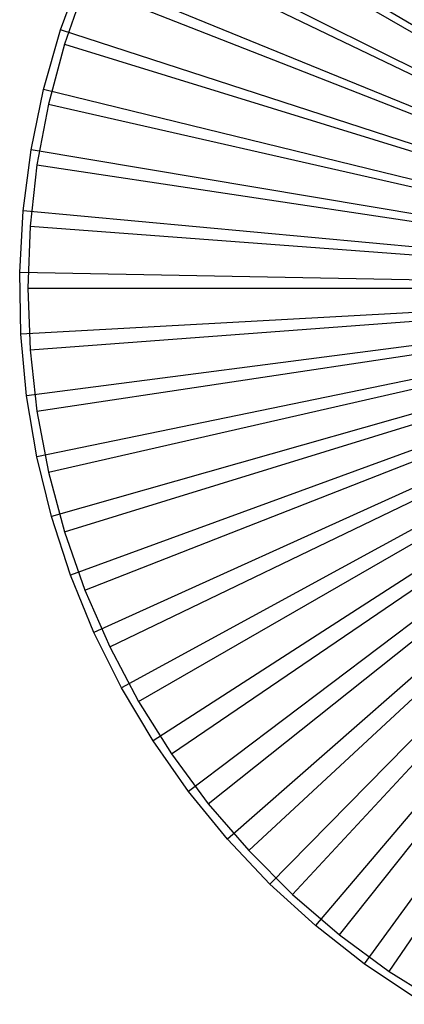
# Model space of a CAD drawing. Extents: x 0.1 to 20.1, y -10 to 10.
# Tile 1 of 127: x 0.1 to 4.7, y -8.6 to 3.2. Entities that reach past the tile are written whole.
import ezdxf

# ---------------------------------------------------------------- set-up
doc = ezdxf.new("R2010")
doc.units = 0
doc.header["$LTSCALE"] = 2.54
doc.layers.get('0').update_dxf_attribs({"linetype": 'CONTINUOUS'})

# ---------------------------------------------------------------- blocks, each defined once
blk = doc.blocks.new('DROPS_COLOR_E_STL')
at = {"color": 0}
for p, q in [((9.326, 0.46, 14.696), (1.502, 5.106, 1.7)), ((9.326, 0.46, 14.696), (1.502, 5.106, 1.7)), ((1.524, 4.951, 1.7), (9.357, 0.429, 14.616)), ((1.524, 4.951, 1.7), (9.357, 0.429, 14.616)), ((9.294, 0.401, 14.696), (1.148, 4.457, 1.7)), ((9.294, 0.401, 14.696), (1.148, 4.457, 1.7)), ((1.178, 4.296, 1.7), (9.327, 0.372, 14.616)), ((1.178, 4.296, 1.7), (9.327, 0.372, 14.616)), ((0.589, 3.09, 1.7), (0.844, 3.784, 1.7)), ((0.589, 3.09, 1.7), (0.844, 3.784, 1.7)), ((9.267, 0.341, 14.696), (0.844, 3.784, 1.7)), ((9.267, 0.341, 14.696), (0.844, 3.784, 1.7)), ((0.882, 3.618, 1.7), (0.638, 2.919, 1.7)), ((0.882, 3.618, 1.7), (0.638, 2.919, 1.7)), ((0.882, 3.618, 1.7), (9.301, 0.314, 14.616)), ((0.882, 3.618, 1.7), (9.301, 0.314, 14.616)), ((0.387, 2.379, 1.7), (0.589, 3.09, 1.7)), ((0.387, 2.379, 1.7), (0.589, 3.09, 1.7)), ((9.244, 0.278, 14.696), (0.589, 3.09, 1.7)), ((9.244, 0.278, 14.696), (0.589, 3.09, 1.7)), ((0.638, 2.919, 1.7), (0.446, 2.203, 1.7)), ((0.638, 2.919, 1.7), (0.446, 2.203, 1.7)), ((0.638, 2.919, 1.7), (9.28, 0.253, 14.616)), ((0.638, 2.919, 1.7), (9.28, 0.253, 14.616)), ((0.238, 1.656, 1.7), (0.387, 2.379, 1.7)), ((0.238, 1.656, 1.7), (0.387, 2.379, 1.7)), ((9.226, 0.214, 14.696), (0.387, 2.379, 1.7)), ((9.226, 0.214, 14.696), (0.387, 2.379, 1.7)), ((0.446, 2.203, 1.7), (0.308, 1.476, 1.7)), ((0.446, 2.203, 1.7), (0.308, 1.476, 1.7)), ((0.446, 2.203, 1.7), (9.263, 0.191, 14.616)), ((0.446, 2.203, 1.7), (9.263, 0.191, 14.616)), ((0.143, 0.923, 1.7), (0.238, 1.656, 1.7)), ((0.143, 0.923, 1.7), (0.238, 1.656, 1.7)), ((9.212, 0.149, 14.696), (0.238, 1.656, 1.7)), ((9.212, 0.149, 14.696), (0.238, 1.656, 1.7)), ((0.308, 1.476, 1.7), (0.225, 0.74, 1.7)), ((0.308, 1.476, 1.7), (0.225, 0.74, 1.7)), ((0.308, 1.476, 1.7), (9.251, 0.128, 14.616)), ((0.308, 1.476, 1.7), (9.251, 0.128, 14.616)), ((0.102, 0.185, 1.7), (0.143, 0.923, 1.7)), ((0.102, 0.185, 1.7), (0.143, 0.923, 1.7)), ((9.204, 0.083, 14.696), (0.143, 0.923, 1.7)), ((9.204, 0.083, 14.696), (0.143, 0.923, 1.7)), ((0.225, 0.74, 1.7), (0.198, 0, 1.7)), ((0.225, 0.74, 1.7), (0.198, 0, 1.7)), ((0.225, 0.74, 1.7), (9.244, 0.064, 14.616)), ((0.225, 0.74, 1.7), (9.244, 0.064, 14.616)), ((0.115, -0.554, 1.7), (0.102, 0.185, 1.7)), ((9.2, 0.017, 14.696), (0.102, 0.185, 1.7)), ((0.115, -0.554, 1.7), (0.102, 0.185, 1.7)), ((9.2, 0.017, 14.696), (0.102, 0.185, 1.7)), ((9.201, -0.05, 14.696), (0.115, -0.554, 1.7)), ((9.201, -0.05, 14.696), (0.115, -0.554, 1.7)), ((9.208, -0.116, 14.696), (0.184, -1.29, 1.7)), ((9.208, -0.116, 14.696), (0.184, -1.29, 1.7)), ((0.198, 0, 1.7), (0.225, -0.74, 1.7)), ((0.198, 0, 1.7), (0.225, -0.74, 1.7)), ((0.198, 0, 1.7), (9.242, 0, 14.616)), ((0.198, 0, 1.7), (9.242, 0, 14.616)), ((0.225, -0.74, 1.7), (9.244, -0.064, 14.616)), ((0.225, -0.74, 1.7), (9.244, -0.064, 14.616)), ((9.219, -0.182, 14.696), (0.306, -2.019, 1.7)), ((9.219, -0.182, 14.696), (0.306, -2.019, 1.7)), ((0.308, -1.476, 1.7), (9.251, -0.128, 14.616)), ((0.308, -1.476, 1.7), (9.251, -0.128, 14.616)), ((0.446, -2.203, 1.7), (9.263, -0.191, 14.616)), ((0.446, -2.203, 1.7), (9.263, -0.191, 14.616)), ((9.234, -0.246, 14.696), (0.482, -2.737, 1.7)), ((9.234, -0.246, 14.696), (0.482, -2.737, 1.7)), ((0.638, -2.919, 1.7), (9.28, -0.253, 14.616)), ((0.638, -2.919, 1.7), (9.28, -0.253, 14.616)), ((9.255, -0.31, 14.696), (0.71, -3.439, 1.7)), ((9.255, -0.31, 14.696), (0.71, -3.439, 1.7)), ((0.882, -3.618, 1.7), (9.301, -0.314, 14.616)), ((0.882, -3.618, 1.7), (9.301, -0.314, 14.616)), ((9.28, -0.371, 14.696), (0.99, -4.124, 1.7)), ((9.28, -0.371, 14.696), (0.99, -4.124, 1.7)), ((1.178, -4.296, 1.7), (9.327, -0.372, 14.616)), ((1.178, -4.296, 1.7), (9.327, -0.372, 14.616)), ((9.31, -0.431, 14.696), (1.319, -4.785, 1.7)), ((9.31, -0.431, 14.696), (1.319, -4.785, 1.7)), ((1.524, -4.951, 1.7), (9.357, -0.429, 14.616)), ((1.524, -4.951, 1.7), (9.357, -0.429, 14.616)), ((0.184, -1.29, 1.7), (0.115, -0.554, 1.7)), ((0.184, -1.29, 1.7), (0.115, -0.554, 1.7)), ((9.344, -0.488, 14.696), (1.697, -5.421, 1.7)), ((9.344, -0.488, 14.696), (1.697, -5.421, 1.7)), ((1.918, -5.578, 1.7), (9.391, -0.484, 14.616)), ((1.918, -5.578, 1.7), (9.391, -0.484, 14.616)), ((9.382, -0.542, 14.696), (2.12, -6.026, 1.7)), ((9.382, -0.542, 14.696), (2.12, -6.026, 1.7)), ((2.358, -6.174, 1.7), (9.429, -0.535, 14.616)), ((2.358, -6.174, 1.7), (9.429, -0.535, 14.616)), ((2.841, -6.735, 1.7), (9.471, -0.584, 14.616)), ((2.841, -6.735, 1.7), (9.471, -0.584, 14.616)), ((9.424, -0.594, 14.696), (2.587, -6.599, 1.7)), ((9.424, -0.594, 14.696), (2.587, -6.599, 1.7)), ((9.47, -0.642, 14.696), (3.095, -7.136, 1.7)), ((9.47, -0.642, 14.696), (3.095, -7.136, 1.7)), ((3.365, -7.259, 1.7), (9.516, -0.629, 14.616)), ((3.365, -7.259, 1.7), (9.516, -0.629, 14.616)), ((9.519, -0.687, 14.696), (3.641, -7.634, 1.7)), ((9.519, -0.687, 14.696), (3.641, -7.634, 1.7)), ((3.926, -7.742, 1.7), (9.565, -0.671, 14.616)), ((3.926, -7.742, 1.7), (9.565, -0.671, 14.616)), ((0.225, -0.74, 1.7), (0.308, -1.476, 1.7)), ((0.225, -0.74, 1.7), (0.308, -1.476, 1.7)), ((9.571, -0.728, 14.696), (4.222, -8.09, 1.7)), ((9.571, -0.728, 14.696), (4.222, -8.09, 1.7)), ((4.522, -8.182, 1.7), (9.616, -0.709, 14.616)), ((4.522, -8.182, 1.7), (9.616, -0.709, 14.616)), ((0.306, -2.019, 1.7), (0.184, -1.29, 1.7)), ((0.306, -2.019, 1.7), (0.184, -1.29, 1.7)), ((0.308, -1.476, 1.7), (0.446, -2.203, 1.7)), ((0.308, -1.476, 1.7), (0.446, -2.203, 1.7)), ((0.482, -2.737, 1.7), (0.306, -2.019, 1.7)), ((0.482, -2.737, 1.7), (0.306, -2.019, 1.7)), ((0.446, -2.203, 1.7), (0.638, -2.919, 1.7)), ((0.446, -2.203, 1.7), (0.638, -2.919, 1.7)), ((0.71, -3.439, 1.7), (0.482, -2.737, 1.7)), ((0.71, -3.439, 1.7), (0.482, -2.737, 1.7)), ((0.638, -2.919, 1.7), (0.882, -3.618, 1.7)), ((0.638, -2.919, 1.7), (0.882, -3.618, 1.7)), ((0.99, -4.124, 1.7), (0.71, -3.439, 1.7)), ((0.99, -4.124, 1.7), (0.71, -3.439, 1.7)), ((0.882, -3.618, 1.7), (1.178, -4.296, 1.7)), ((0.882, -3.618, 1.7), (1.178, -4.296, 1.7)), ((1.319, -4.785, 1.7), (0.99, -4.124, 1.7)), ((1.319, -4.785, 1.7), (0.99, -4.124, 1.7)), ((1.178, -4.296, 1.7), (1.524, -4.951, 1.7)), ((1.178, -4.296, 1.7), (1.524, -4.951, 1.7)), ((1.697, -5.421, 1.7), (1.319, -4.785, 1.7)), ((1.697, -5.421, 1.7), (1.319, -4.785, 1.7)), ((1.524, -4.951, 1.7), (1.918, -5.578, 1.7)), ((1.524, -4.951, 1.7), (1.918, -5.578, 1.7)), ((2.12, -6.026, 1.7), (1.697, -5.421, 1.7)), ((2.12, -6.026, 1.7), (1.697, -5.421, 1.7)), ((1.918, -5.578, 1.7), (2.358, -6.174, 1.7)), ((1.918, -5.578, 1.7), (2.358, -6.174, 1.7)), ((2.587, -6.599, 1.7), (2.12, -6.026, 1.7)), ((2.587, -6.599, 1.7), (2.12, -6.026, 1.7)), ((2.358, -6.174, 1.7), (2.841, -6.735, 1.7)), ((2.358, -6.174, 1.7), (2.841, -6.735, 1.7)), ((3.095, -7.136, 1.7), (2.587, -6.599, 1.7)), ((3.095, -7.136, 1.7), (2.587, -6.599, 1.7)), ((2.841, -6.735, 1.7), (3.365, -7.259, 1.7)), ((2.841, -6.735, 1.7), (3.365, -7.259, 1.7)), ((3.641, -7.634, 1.7), (3.095, -7.136, 1.7)), ((3.641, -7.634, 1.7), (3.095, -7.136, 1.7)), ((3.365, -7.259, 1.7), (3.926, -7.742, 1.7)), ((3.365, -7.259, 1.7), (3.926, -7.742, 1.7)), ((4.222, -8.09, 1.7), (3.641, -7.634, 1.7)), ((4.222, -8.09, 1.7), (3.641, -7.634, 1.7)), ((3.926, -7.742, 1.7), (4.522, -8.182, 1.7)), ((3.926, -7.742, 1.7), (4.522, -8.182, 1.7)), ((4.836, -8.502, 1.7), (4.222, -8.09, 1.7)), ((4.836, -8.502, 1.7), (4.222, -8.09, 1.7)), ((4.522, -8.182, 1.7), (5.149, -8.576, 1.7)), ((4.522, -8.182, 1.7), (5.149, -8.576, 1.7))]:
    blk.add_line(p, q, dxfattribs=at)

msp = doc.modelspace()

# ---------------------------------------------------------------- block references
at = {"color": 0}
msp.add_blockref('DROPS_COLOR_E_STL', (0, 0), dxfattribs=at)

doc.saveas('drawing.dxf')
